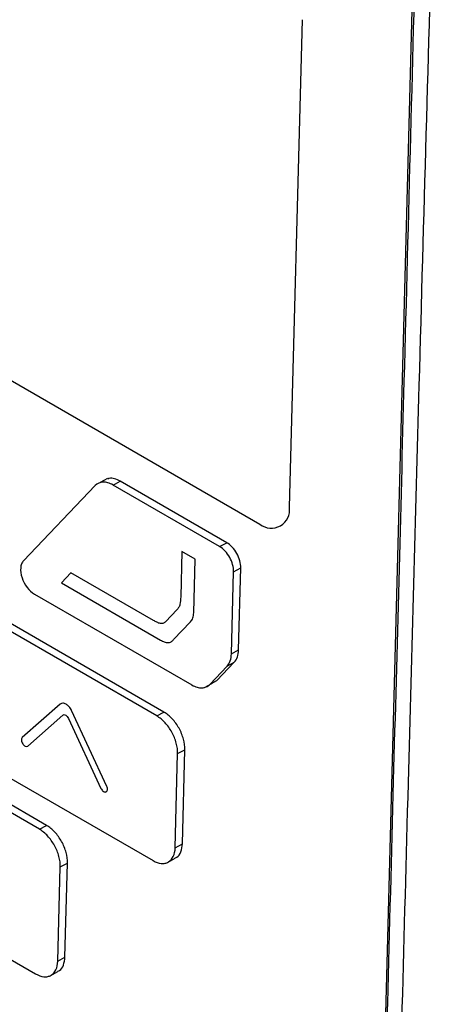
# Model space of a CAD drawing. Header units: millimetres. Extents: x 155400 to 158181, y 110641 to 115017.
# Tile 114 of 126: x 157652 to 157672, y 114490 to 114539. Entities that reach past the tile are written whole.
import ezdxf

# ---------------------------------------------------------------- set-up
doc = ezdxf.new("R2010")
doc.units = ezdxf.units.MM

msp = doc.modelspace()

# ---------------------------------------------------------------- linework, layer by layer
at = {"color": 7, "linetype": 'Continuous', "lineweight": 25}
for p, q in [((157671.064, 114544.58), (157668.764, 114457.338)), ((157664.887, 114514.737), (157665.522, 114538.77)), ((157621.71, 114537.985), (157663.429, 114513.896)), ((157655.913, 114516.146), (157655.559, 114515.954)), ((157656.188, 114515.831), (157656.542, 114516.023)), ((157661.798, 114512.988), (157656.542, 114516.023)), ((157655.306, 114515.803), (157651.77, 114512.093)), ((157661.444, 114512.797), (157656.188, 114515.831)), ((157661.444, 114512.797), (157661.798, 114512.988)), ((157659.581, 114512.55), (157659.522, 114510.328)), ((157660.235, 114512.174), (157659.581, 114512.55)), ((157660.165, 114509.531), (157660.235, 114512.174)), ((157662.129, 114511.56), (157662.483, 114511.751)), ((157662.376, 114507.701), (157662.483, 114511.751)), ((157654.111, 114511.507), (157653.651, 114511.006)), ((157658.18, 114509.16), (157654.111, 114511.507)), ((157662.022, 114507.509), (157662.129, 114511.56)), ((157653.651, 114511.006), (157658.527, 114508.19)), ((157652.314, 114510.455), (157660.074, 114505.975)), ((157658.699, 114504.637), (157649.849, 114509.747)), ((157659.329, 114509.675), (157658.784, 114509.104)), ((157658.346, 114504.446), (157649.495, 114509.556)), ((157659.174, 114508.211), (157660.011, 114509.089)), ((157662.022, 114507.509), (157662.376, 114507.701)), ((157660.958, 114506.004), (157661.813, 114506.908)), ((157661.311, 114506.196), (157662.166, 114507.1)), ((157661.813, 114506.908), (157662.166, 114507.1)), ((157660.703, 114505.852), (157661.057, 114506.043)), ((157660.958, 114506.004), (157661.311, 114506.196)), ((157661.046, 114506.063), (157661.311, 114506.196)), ((157653.586, 114505.033), (157651.709, 114503.382)), ((157652.558, 114498.861), (157643.074, 114504.337)), ((157652.912, 114499.052), (157643.427, 114504.529)), ((157651.981, 114502.965), (157653.713, 114504.489)), ((157653.991, 114504.328), (157655.592, 114500.88)), ((157655.876, 114500.976), (157654.142, 114504.711)), ((157658.346, 114504.446), (157658.699, 114504.637)), ((157649.307, 114502.428), (157658.157, 114497.318)), ((157659.251, 114497.949), (157659.373, 114502.59)), ((157659.373, 114502.59), (157659.727, 114502.781)), ((157659.604, 114498.14), (157659.727, 114502.781)), ((157652.558, 114498.861), (157652.912, 114499.052)), ((157659.251, 114497.949), (157659.604, 114498.14)), ((157642.886, 114497.21), (157652.37, 114491.734)), ((157653.586, 114497.005), (157653.94, 114497.197)), ((157653.817, 114492.556), (157653.94, 114497.197)), ((157658.904, 114497.242), (157659.258, 114497.434)), ((157653.463, 114492.364), (157653.586, 114497.005)), ((157653.463, 114492.364), (157653.817, 114492.556)), ((157653.117, 114491.658), (157653.471, 114491.849))]:
    msp.add_line(p, q, dxfattribs=at)
msp.add_arc((157663.986, 114514.615), 0.909, 232.2352, 7.7098, dxfattribs=at)
for points, knots in [([(157715.178, 114643.321), (157714.678, 114628.801), (157714.174, 114614.143), (157713.159, 114584.636), (157712.648, 114569.786), (157711.111, 114525.094), (157710.079, 114495.108), (157708.543, 114450.454), (157708.033, 114435.624), (157707.4, 114417.212), (157707.21, 114411.697), (157706.99, 114405.283), (157706.891, 114402.423), (157706.856, 114401.394), (157706.848, 114401.166), (157706.844, 114401.049), (157706.829, 114400.729), (157706.815, 114400.547), (157706.779, 114400.217), (157706.759, 114400.065), (157706.715, 114399.776), (157706.69, 114399.641), (157706.611, 114399.255), (157706.55, 114399.022), (157706.415, 114398.58), (157706.34, 114398.372), (157706.171, 114397.972), (157706.078, 114397.779), (157705.868, 114397.4), (157705.751, 114397.215), (157705.544, 114396.934), (157705.469, 114396.84), (157705.344, 114396.696), (157705.3, 114396.647), (157705.213, 114396.55), (157704.997, 114396.308), (157704.431, 114395.675), (157703.905, 114395.086), (157702.141, 114393.112), (157700.703, 114391.502), (157697.806, 114388.26), (157696.349, 114386.629), (157693.459, 114383.395), (157692.027, 114381.792), (157689.924, 114379.439), (157689.144, 114378.566), (157688.376, 114377.706), (157688.205, 114377.515), (157688.12, 114377.423), (157687.867, 114377.174), (157687.699, 114377.037), (157687.192, 114376.677), (157686.849, 114376.507), (157686.139, 114376.263), (157685.771, 114376.19), (157684.99, 114376.134), (157684.579, 114376.151), (157683.898, 114376.265), (157683.66, 114376.318), (157683.15, 114376.463), (157682.879, 114376.555), (157682.423, 114376.745), (157682.263, 114376.817), (157681.916, 114376.986), (157681.729, 114377.085), (157681.087, 114377.455), (157680.656, 114377.704), (157673.326, 114381.935), (157666.136, 114386.086), (157651.379, 114394.605), (157643.815, 114398.972), (157636.25, 114403.339)], [0, 0, 0, 0, 0.125, 0.125, 0.25, 0.25, 0.5, 0.5, 0.625, 0.625, 0.65625, 0.671875, 0.679687, 0.680664, 0.680664, 0.681641, 0.681641, 0.683594, 0.683594, 0.685547, 0.685547, 0.6875, 0.6875, 0.691406, 0.691406, 0.695312, 0.695312, 0.699219, 0.699219, 0.703125, 0.703125, 0.705078, 0.705078, 0.706055, 0.706055, 0.707031, 0.710937, 0.71875, 0.71875, 0.75, 0.75, 0.78125, 0.78125, 0.8125, 0.8125, 0.828125, 0.830078, 0.830078, 0.832031, 0.832031, 0.835937, 0.835937, 0.84375, 0.84375, 0.851562, 0.851562, 0.859375, 0.859375, 0.863281, 0.863281, 0.867187, 0.867187, 0.869141, 0.869141, 0.871094, 0.871094, 0.875, 0.875, 0.9375, 0.9375, 1, 1, 1, 1]), ([(157668.866, 114457.394), (157668.881, 114458.058), (157668.918, 114459.637), (157668.987, 114462.388), (157669.077, 114465.9), (157669.182, 114469.879), (157669.303, 114474.437), (157669.485, 114481.227), (157669.728, 114490.288), (157670.102, 114504.169), (157670.59, 114522.447), (157670.974, 114537.067), (157671.186, 114545.121)], [0, 0, 0, 0, 0.022723, 0.054107, 0.094152, 0.142857, 0.190216, 0.25, 0.375019, 0.5, 0.72455, 1, 1, 1, 1]), ([(157669.507, 114456.825), (157669.517, 114457.133), (157669.537, 114457.746), (157669.569, 114458.667), (157669.62, 114460.2), (157669.714, 114463.272), (157669.9, 114469.733), (157670.253, 114482.665), (157670.725, 114500.29), (157671.331, 114522.46), (157671.747, 114537.233), (157671.978, 114545.475)], [0, 0, 0, 0, 0.010444, 0.020851, 0.031251, 0.062501, 0.125001, 0.25, 0.5, 0.721039, 1, 1, 1, 1]), ([(157656.188, 114515.831), (157656.103, 114515.881), (157656.019, 114515.917), (157655.853, 114515.965), (157655.771, 114515.976), (157655.543, 114515.969), (157655.408, 114515.911), (157655.306, 114515.803)], [0, 0, 0, 0, 0.25, 0.25, 0.5, 0.5, 1, 1, 1, 1]), ([(157656.542, 114516.023), (157656.448, 114516.067), (157656.26, 114516.155), (157656.039, 114516.193), (157655.946, 114516.139), (157655.923, 114516.126)], [0, 0, 0, 0, 0.4283, 0.857303, 1, 1, 1, 1]), ([(157662.129, 114511.56), (157662.132, 114511.669), (157662.117, 114511.787), (157662.051, 114512.029), (157662.001, 114512.151), (157661.812, 114512.493), (157661.631, 114512.689), (157661.444, 114512.797)], [0, 0, 0, 0, 0.25, 0.25, 0.5, 0.5, 1, 1, 1, 1]), ([(157662.483, 114511.751), (157662.486, 114511.86), (157662.47, 114511.978), (157662.405, 114512.22), (157662.354, 114512.342), (157662.165, 114512.685), (157661.984, 114512.88), (157661.798, 114512.988)], [0, 0, 0, 0, 0.25, 0.25, 0.5, 0.5, 1, 1, 1, 1]), ([(157651.77, 114512.093), (157651.731, 114512.053), (157651.7, 114512.003), (157651.653, 114511.885), (157651.638, 114511.818), (157651.62, 114511.601), (157651.643, 114511.431), (157651.754, 114511.096), (157651.842, 114510.93), (157652.058, 114510.646), (157652.185, 114510.53), (157652.314, 114510.455)], [0, 0, 0, 0, 0.125, 0.125, 0.25, 0.25, 0.5, 0.5, 0.75, 0.75, 1, 1, 1, 1]), ([(157659.522, 114510.328), (157659.519, 114510.195), (157659.514, 114510.061), (157659.47, 114509.892), (157659.449, 114509.84), (157659.395, 114509.75), (157659.363, 114509.711), (157659.329, 114509.675)], [0, 0, 0, 0, 0.5, 0.5, 0.75, 0.75, 1, 1, 1, 1]), ([(157660.011, 114509.089), (157660.059, 114509.139), (157660.097, 114509.202), (157660.149, 114509.353), (157660.163, 114509.437), (157660.165, 114509.531)], [0, 0, 0, 0, 0.5, 0.5, 1, 1, 1, 1]), ([(157658.784, 114509.104), (157658.75, 114509.069), (157658.713, 114509.037), (157658.625, 114508.999), (157658.574, 114508.993), (157658.465, 114509.015), (157658.407, 114509.039), (157658.294, 114509.095), (157658.237, 114509.127), (157658.18, 114509.16)], [0, 0, 0, 0, 0.25, 0.25, 0.5, 0.5, 0.75, 0.75, 1, 1, 1, 1]), ([(157658.527, 114508.19), (157658.591, 114508.154), (157658.653, 114508.121), (157658.777, 114508.075), (157658.84, 114508.061), (157658.953, 114508.064), (157659.005, 114508.08), (157659.097, 114508.135), (157659.137, 114508.171), (157659.174, 114508.211)], [0, 0, 0, 0, 0.25, 0.25, 0.5, 0.5, 0.75, 0.75, 1, 1, 1, 1]), ([(157661.813, 114506.908), (157661.878, 114506.977), (157661.928, 114507.062), (157661.999, 114507.266), (157662.019, 114507.382), (157662.022, 114507.509)], [0, 0, 0, 0, 0.5, 0.5, 1, 1, 1, 1]), ([(157662.166, 114507.1), (157662.231, 114507.168), (157662.281, 114507.254), (157662.352, 114507.457), (157662.372, 114507.574), (157662.376, 114507.701)], [0, 0, 0, 0, 0.5, 0.5, 1, 1, 1, 1]), ([(157660.074, 114505.975), (157660.159, 114505.925), (157660.244, 114505.889), (157660.41, 114505.841), (157660.492, 114505.83), (157660.644, 114505.835), (157660.716, 114505.851), (157660.848, 114505.909), (157660.907, 114505.95), (157660.958, 114506.004)], [0, 0, 0, 0, 0.25, 0.25, 0.5, 0.5, 0.75, 0.75, 1, 1, 1, 1]), ([(157654.142, 114504.711), (157654.126, 114504.745), (157654.108, 114504.779), (157654.068, 114504.842), (157654.045, 114504.872), (157653.975, 114504.954), (157653.922, 114504.999), (157653.816, 114505.061), (157653.762, 114505.077), (157653.664, 114505.078), (157653.622, 114505.061), (157653.586, 114505.033)], [0, 0, 0, 0, 0.125, 0.125, 0.25, 0.25, 0.5, 0.5, 0.75, 0.75, 1, 1, 1, 1]), ([(157653.713, 114504.489), (157653.731, 114504.503), (157653.752, 114504.512), (157653.8, 114504.511), (157653.827, 114504.503), (157653.88, 114504.473), (157653.907, 114504.45), (157653.954, 114504.395), (157653.974, 114504.363), (157653.991, 114504.328)], [0, 0, 0, 0, 0.25, 0.25, 0.5, 0.5, 0.75, 0.75, 1, 1, 1, 1]), ([(157659.373, 114502.59), (157659.378, 114502.754), (157659.354, 114502.931), (157659.281, 114503.203), (157659.25, 114503.293), (157659.177, 114503.472), (157659.134, 114503.562), (157658.991, 114503.819), (157658.876, 114503.98), (157658.624, 114504.251), (157658.486, 114504.365), (157658.346, 114504.446)], [0, 0, 0, 0, 0.25, 0.25, 0.375, 0.375, 0.5, 0.5, 0.75, 0.75, 1, 1, 1, 1]), ([(157659.727, 114502.781), (157659.731, 114502.945), (157659.708, 114503.122), (157659.634, 114503.394), (157659.603, 114503.484), (157659.53, 114503.664), (157659.487, 114503.754), (157659.345, 114504.01), (157659.229, 114504.171), (157658.977, 114504.443), (157658.839, 114504.556), (157658.699, 114504.637)], [0, 0, 0, 0, 0.25, 0.25, 0.375, 0.375, 0.5, 0.5, 0.75, 0.75, 1, 1, 1, 1]), ([(157651.709, 114503.382), (157651.679, 114503.355), (157651.665, 114503.307), (157651.673, 114503.193), (157651.696, 114503.128), (157651.767, 114503.019), (157651.814, 114502.976), (157651.907, 114502.935), (157651.951, 114502.939), (157651.981, 114502.965)], [0, 0, 0, 0, 0.25, 0.25, 0.5, 0.5, 0.75, 0.75, 1, 1, 1, 1]), ([(157655.592, 114500.88), (157655.619, 114500.821), (157655.662, 114500.767), (157655.753, 114500.702), (157655.802, 114500.69), (157655.876, 114500.715), (157655.902, 114500.751), (157655.916, 114500.853), (157655.904, 114500.916), (157655.876, 114500.976)], [0, 0, 0, 0, 0.25, 0.25, 0.5, 0.5, 0.75, 0.75, 1, 1, 1, 1]), ([(157653.94, 114497.197), (157653.944, 114497.361), (157653.921, 114497.538), (157653.847, 114497.81), (157653.816, 114497.9), (157653.743, 114498.079), (157653.7, 114498.169), (157653.558, 114498.426), (157653.442, 114498.587), (157653.19, 114498.858), (157653.052, 114498.971), (157652.912, 114499.052)], [0, 0, 0, 0, 0.25, 0.25, 0.375, 0.375, 0.5, 0.5, 0.75, 0.75, 1, 1, 1, 1]), ([(157653.586, 114497.005), (157653.591, 114497.17), (157653.567, 114497.346), (157653.493, 114497.618), (157653.463, 114497.708), (157653.39, 114497.888), (157653.346, 114497.978), (157653.204, 114498.234), (157653.089, 114498.395), (157652.837, 114498.667), (157652.698, 114498.78), (157652.558, 114498.861)], [0, 0, 0, 0, 0.25, 0.25, 0.375, 0.375, 0.5, 0.5, 0.75, 0.75, 1, 1, 1, 1]), ([(157659.246, 114497.458), (157659.278, 114497.466), (157659.412, 114497.5), (157659.551, 114497.74), (157659.586, 114498.007), (157659.604, 114498.14)], [0, 0, 0, 0, 0.13578, 0.566806, 1, 1, 1, 1]), ([(157658.157, 114497.318), (157658.297, 114497.237), (157658.436, 114497.19), (157658.631, 114497.173), (157658.693, 114497.176), (157658.81, 114497.199), (157658.866, 114497.22), (157659.017, 114497.307), (157659.1, 114497.4), (157659.214, 114497.638), (157659.246, 114497.785), (157659.251, 114497.949)], [0, 0, 0, 0, 0.25, 0.25, 0.375, 0.375, 0.5, 0.5, 0.75, 0.75, 1, 1, 1, 1]), ([(157652.37, 114491.734), (157652.51, 114491.653), (157652.648, 114491.606), (157652.844, 114491.588), (157652.905, 114491.591), (157653.023, 114491.615), (157653.079, 114491.636), (157653.23, 114491.723), (157653.313, 114491.816), (157653.427, 114492.053), (157653.459, 114492.2), (157653.463, 114492.364)], [0, 0, 0, 0, 0.25, 0.25, 0.375, 0.375, 0.5, 0.5, 0.75, 0.75, 1, 1, 1, 1]), ([(157653.459, 114491.874), (157653.491, 114491.882), (157653.625, 114491.915), (157653.764, 114492.156), (157653.799, 114492.422), (157653.817, 114492.556)], [0, 0, 0, 0, 0.135902, 0.566892, 1, 1, 1, 1])]:
    msp.add_open_spline(points, degree=3, knots=knots, dxfattribs=at)

doc.saveas('drawing.dxf')
